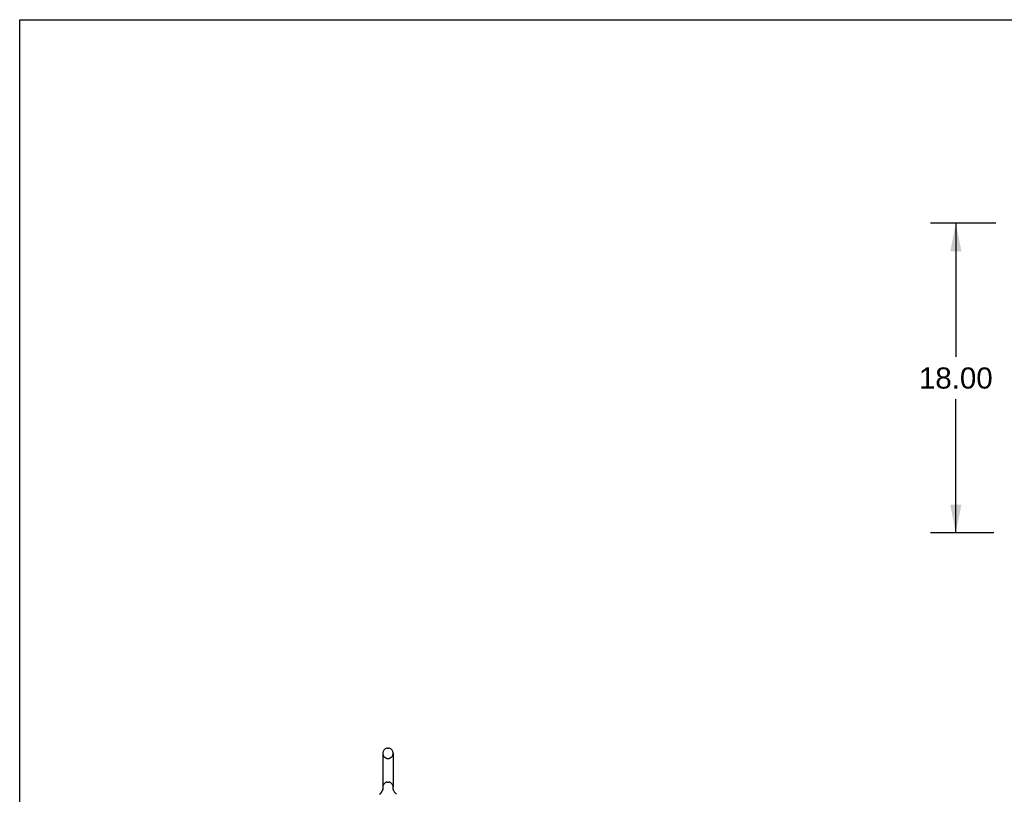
# Model space of a CAD drawing. Header units: inches. Extents: x 0 to 278, y 0 to 180.
# Tile 8 of 80: x 0 to 57, y 135 to 180. Entities that reach past the tile are written whole.
import ezdxf

# ---------------------------------------------------------------- set-up
doc = ezdxf.new("R2010")
doc.units = ezdxf.units.IN
doc.header["$LTSCALE"] = 15.310625
doc.header["$MEASUREMENT"] = 0
doc.linetypes.add('HIDDEN', pattern=[0.2, 0.1, -0.1])
doc.layers.get('0').update_dxf_attribs({"linetype": 'CONTINUOUS'})
doc.layers.add('DEFAULT_2', color=8, linetype='HIDDEN')
doc.layers.add('DIMENSIONS', color=7, linetype='CONTINUOUS')
doc.styles.get("Standard").update_dxf_attribs({"font": 'arial.ttf'})
doc.dimstyles.new('DIMSTYLE_1', dxfattribs={"dimtxt": 1.228125, "dimasz": 1.6375, "dimexe": 0.09, "dimexo": 0.07, "dimgap": 0.0375, "dimtad": 0, "dimtih": 1, "dimtoh": 1, "dimzin": 4, "dimdsep": 46, "dimtxsty": 'Standard', "dimblk": '_FILLED', "dimblk1": '_FILLED', "dimblk2": '_FILLED', "dimcen": 0.09, "dimadec": 3, "dimazin": 1, "dimtfac": 1, "dimtdec": 3, "dimtofl": 0, "dimtmove": 0, "dimatfit": 3, "dimldrblk": '_FILLED', "dimfxl": 0, "dimtolj": 1, "dimtzin": 4, "dimarcsym": 0})

# ---------------------------------------------------------------- blocks, each defined once
blk = doc.blocks.new('_FILLED')
at = {"color": 0, "linetype": 'ByBlock'}
blk.add_solid([(0, 0), (-1, 0.2), (-1, -0.2)], dxfattribs=at)
blk = doc.blocks.new('*D7')
at = {"layer": 'DIMENSIONS', "color": 2, "linetype": 'Continuous'}
for p, q in [((56.797, 168.289), (52.988, 168.289)), ((54.461, 168.289), (54.461, 160.517)), ((54.461, 150.289), (54.461, 158.061)), ((56.663, 150.289), (52.988, 150.289))]:
    blk.add_line(p, q, dxfattribs=at)
at = {"layer": 'DIMENSIONS', "color": 2, "linetype": 'Continuous', "xscale": 1.6375, "yscale": 1.6375, "zscale": 1.6375}
for p, rotation in [((54.461, 168.289), 90), ((54.461, 150.289), 270)]:
    blk.add_blockref('_FILLED', p, dxfattribs=dict(at, rotation=rotation))
at = {"layer": 'DIMENSIONS', "color": 2, "linetype": 'Continuous', "insert": (54.461, 159.903), "char_height": 1.2281, "width": 4.29159, "attachment_point": 2, "line_spacing_factor": 0.9}
blk.add_mtext('18.00', dxfattribs=at)

msp = doc.modelspace()

# ---------------------------------------------------------------- linework, layer by layer
at = {"color": 7, "linetype": 'Continuous'}
for p, q in [((0, 0), (0, 180.125)), ((0, 180.125), (278.375, 180.125)), ((21.385, 137.771), (21.472, 137.771)), ((21.122, 137.471), (21.122, 135.496)), ((21.734, 137.471), (21.734, 135.496)), ((21.129, 135.353), (21.127, 135.348)), ((21.723, 135.407), (21.724, 135.412)), ((21.723, 135.402), (21.723, 135.407)), ((21.723, 135.397), (21.723, 135.402)), ((21.723, 135.392), (21.723, 135.397)), ((21.723, 135.387), (21.723, 135.392)), ((21.723, 135.382), (21.723, 135.387)), ((21.723, 135.377), (21.723, 135.382)), ((21.724, 135.372), (21.723, 135.377)), ((21.724, 135.417), (21.725, 135.422)), ((21.724, 135.412), (21.724, 135.417)), ((21.725, 135.367), (21.724, 135.372)), ((21.725, 135.422), (21.726, 135.426)), ((21.726, 135.363), (21.725, 135.368)), ((21.727, 135.359), (21.726, 135.363))]:
    msp.add_line(p, q, dxfattribs=at)
msp.add_lwpolyline([(21.13, 135.426), (21.131, 135.422), (21.132, 135.417), (21.133, 135.412), (21.134, 135.407), (21.134, 135.402), (21.134, 135.397), (21.134, 135.392), (21.134, 135.387), (21.134, 135.382), (21.133, 135.378), (21.133, 135.373), (21.132, 135.368), (21.131, 135.363), (21.13, 135.358), (21.129, 135.353)], dxfattribs=at)
for centre, radius, start, end in [((21.428, 137.471), 0.306, 105.6303, 180), ((21.385, 137.627), 0.144, 90, 105.6303), ((21.472, 137.627), 0.144, 74.3697, 90), ((21.428, 137.471), 0.306, 0, 74.3697), ((20.63, 135.512), 0.523, 304.6624, 347.2389), ((21.428, 135.496), 0.306, 180, 193.2053), ((22.226, 135.512), 0.523, 192.7611, 235.3376), ((21.428, 135.496), 0.306, 346.7947, 360)]:
    msp.add_arc(centre, radius, start, end, dxfattribs=at)
at = {"layer": 'DEFAULT_2', "color": 8, "linetype": 'HIDDEN'}
for p, q in [((21.385, 137.171), (21.472, 137.171)), ((21.385, 135.796), (21.472, 135.796))]:
    msp.add_line(p, q, dxfattribs=at)
for centre, radius, start, end in [((21.428, 137.471), 0.306, 180, 254.3697), ((21.385, 137.315), 0.144, 254.3697, 270), ((21.472, 137.315), 0.144, 270, 285.6303), ((21.428, 137.471), 0.306, 285.6303, 360), ((21.428, 135.496), 0.306, 105.6303, 180), ((21.385, 135.652), 0.144, 90, 105.6303), ((21.472, 135.652), 0.144, 74.3697, 90), ((21.428, 135.496), 0.306, 0, 74.3697)]:
    msp.add_arc(centre, radius, start, end, dxfattribs=at)

# ---------------------------------------------------------------- dimensions: what is measured, and where the dimension line sits
at = {"layer": 'DIMENSIONS', "color": 2, "linetype": 'Continuous'}
dim = msp.add_linear_dim(base=(54.461, 150.289), p1=(56.867, 168.289), p2=(56.733, 150.289), angle=270, dimstyle='DIMSTYLE_1', dxfattribs=at)
dim.commit()
dim.dimension.update_dxf_attribs({"geometry": '*D7', "text_midpoint": (54.514, 159.282), "dimtype": 160})

doc.saveas('drawing.dxf')
